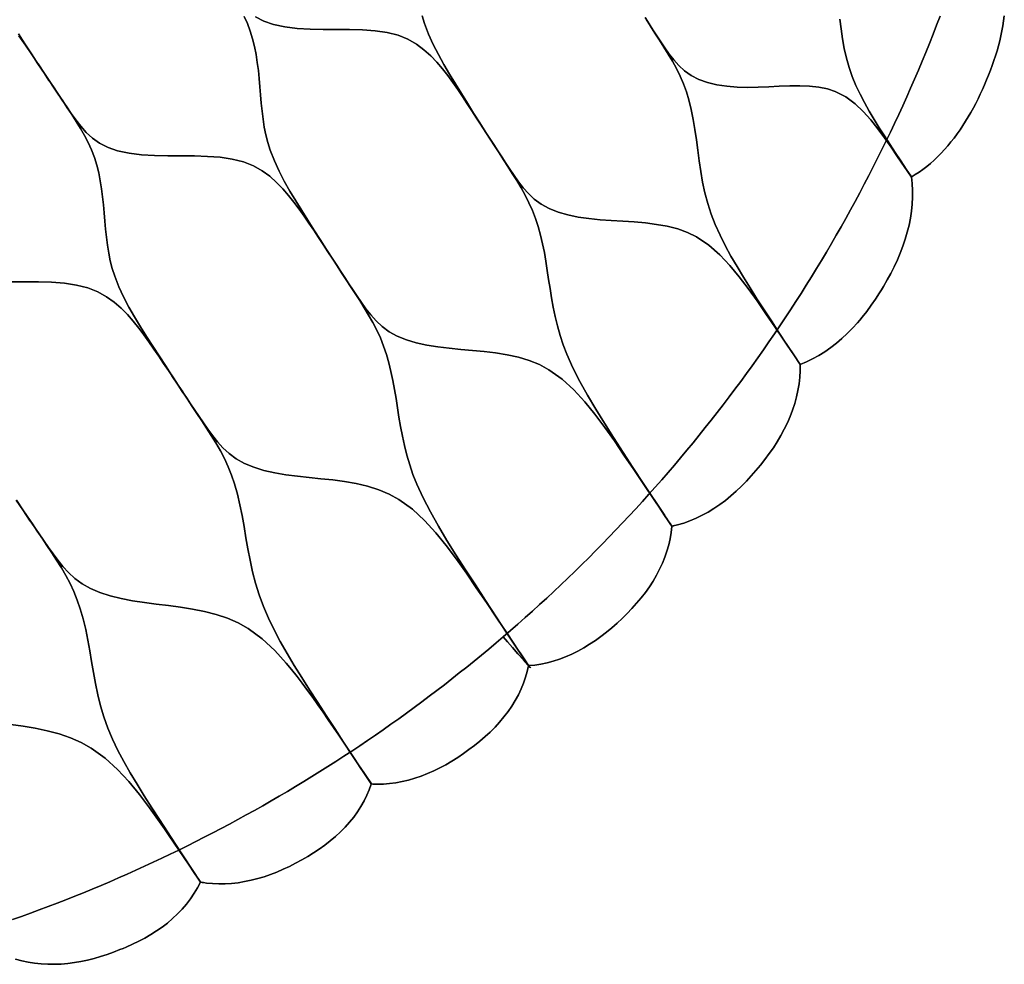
# Model space of a CAD drawing. Header units: centimetres. Extents: x -135 to 135, y -135 to 135.
# Tile 8 of 17: x 43 to 126, y -126 to -46. Entities that reach past the tile are written whole.
import ezdxf

# ---------------------------------------------------------------- set-up
doc = ezdxf.new("R2010")
doc.units = ezdxf.units.CM
doc.layers.get('0').update_dxf_attribs({"true_color": 0x5890e1})

msp = doc.modelspace()

# ---------------------------------------------------------------- linework, layer by layer
at = {"color": 206, "true_color": 0x6c0888}
for points in [[(42.885, -122.094), (43.638, -121.827), (44.389, -121.555), (45.138, -121.279), (45.886, -120.998), (46.632, -120.712), (47.376, -120.422), (48.119, -120.128), (48.859, -119.828), (49.598, -119.524), (50.335, -119.216), (51.07, -118.903), (51.803, -118.586), (52.534, -118.264), (53.263, -117.937), (53.99, -117.606), (54.715, -117.271), (55.438, -116.931), (56.158, -116.586), (56.877, -116.237), (57.593, -115.884), (58.308, -115.526), (59.02, -115.164), (59.729, -114.798), (60.437, -114.427), (61.142, -114.052), (61.845, -113.672), (62.545, -113.288), (63.243, -112.899), (63.939, -112.508), (64.632, -112.11), (65.323, -111.71), (66.011, -111.304), (66.697, -110.895), (67.38, -110.48), (68.061, -110.062), (68.739, -109.641), (69.415, -109.214), (70.088, -108.783), (70.758, -108.349), (71.425, -107.91), (72.09, -107.467), (72.752, -107.021), (73.411, -106.569), (74.068, -106.114), (74.721, -105.654), (75.372, -105.191), (76.02, -104.725), (76.665, -104.253), (77.307, -103.778), (77.946, -103.299), (78.582, -102.815), (79.215, -102.328), (79.845, -101.838), (80.472, -101.343), (81.096, -100.845), (81.717, -100.342), (82.335, -99.836), (82.95, -99.325), (83.561, -98.812), (84.17, -98.294), (84.788, -97.761), (85.404, -97.224), (86.016, -96.683), (86.624, -96.138), (87.229, -95.59), (87.83, -95.037), (88.428, -94.48), (89.023, -93.921), (89.614, -93.357), (90.201, -92.79), (90.785, -92.219), (91.365, -91.645), (91.942, -91.065), (92.515, -90.483), (93.084, -89.898), (93.649, -89.309), (94.211, -88.716), (94.769, -88.12), (95.323, -87.52), (95.874, -86.917), (96.42, -86.31), (96.963, -85.699), (97.502, -85.086), (98.037, -84.469), (98.568, -83.849), (99.095, -83.225), (99.619, -82.598), (100.138, -81.968), (100.653, -81.334), (101.165, -80.697), (101.672, -80.058), (102.175, -79.414), (102.674, -78.768), (103.169, -78.118), (103.66, -77.466), (104.147, -76.81), (104.63, -76.151), (105.108, -75.489), (105.582, -74.824), (106.053, -74.156), (106.518, -73.486), (106.98, -72.812), (107.437, -72.136), (107.891, -71.456), (108.339, -70.774), (108.784, -70.089), (109.224, -69.401), (109.66, -68.71), (110.091, -68.017), (110.518, -67.321), (110.941, -66.622), (111.359, -65.921), (111.773, -65.217), (112.182, -64.51), (112.587, -63.801), (112.988, -63.089), (113.383, -62.375), (113.775, -61.658), (114.162, -60.938), (114.544, -60.217), (114.922, -59.493), (115.295, -58.767), (115.664, -58.038), (116.027, -57.307), (116.387, -56.573), (116.742, -55.838), (117.092, -55.1), (117.437, -54.359), (117.778, -53.617), (118.114, -52.873), (118.445, -52.127), (118.772, -51.378), (119.094, -50.628), (119.411, -49.875), (119.723, -49.121), (120.031, -48.364), (120.334, -47.605), (120.632, -46.846), (120.925, -46.083)], [(62.367, -46.093), (62.643, -46.707), (62.878, -47.337), (63.077, -47.982), (63.24, -48.638), (63.374, -49.303), (63.48, -49.973), (63.565, -50.651), (63.633, -51.333), (63.691, -52.017), (63.745, -52.699), (63.804, -53.384), (63.874, -54.062), (63.961, -54.737), (64.069, -55.403), (64.203, -56.06), (64.368, -56.708), (64.567, -57.343), (64.912, -58.236), (65.311, -59.105), (65.751, -59.957), (66.221, -60.792), (66.711, -61.616), (67.216, -62.435), (67.729, -63.247), (68.246, -64.062), (68.765, -64.881), (69.289, -65.7), (69.823, -66.521), (69.297, -65.706), (69.823, -66.521), (69.302, -65.714), (69.823, -66.521), (69.303, -65.723), (69.823, -66.521), (69.304, -65.729), (69.823, -66.521), (69.305, -65.733), (69.823, -66.521), (69.422, -65.91), (69.022, -65.301), (68.623, -64.696), (68.223, -64.096), (67.819, -63.495), (67.413, -62.9), (66.995, -62.31), (66.562, -61.728), (66.106, -61.157), (65.62, -60.599), (65.098, -60.062), (64.521, -59.552), (63.879, -59.082), (63.15, -58.671), (62.314, -58.34), (61.376, -58.104), (60.357, -57.953), (59.293, -57.872), (58.19, -57.839), (57.071, -57.835), (55.948, -57.835), (54.832, -57.813), (53.748, -57.748), (52.705, -57.615), (51.728, -57.4), (50.925, -57.126), (50.216, -56.771), (49.61, -56.343), (49.091, -55.86), (48.635, -55.345), (48.219, -54.807), (47.83, -54.257), (47.449, -53.701), (47.071, -53.146), (46.695, -52.587), (46.32, -52.028), (45.945, -51.468), (45.572, -50.908), (45.021, -50.075), (44.474, -49.239), (43.93, -48.4), (43.387, -47.561)], [(63.326, -46.145), (64.031, -46.498), (64.829, -46.771), (65.8, -46.985), (66.837, -47.115), (67.914, -47.18), (69.021, -47.198), (70.133, -47.195), (71.242, -47.197), (72.334, -47.227), (73.387, -47.306), (74.393, -47.454), (75.32, -47.688), (76.145, -48.017), (76.864, -48.428), (77.497, -48.896), (78.066, -49.407), (78.58, -49.944), (79.059, -50.503), (79.508, -51.074), (79.935, -51.656), (80.346, -52.248), (80.746, -52.842), (81.143, -53.441), (81.535, -54.041), (81.927, -54.645), (82.319, -55.251), (82.71, -55.859), (82.71, -55.859), (83.077, -56.429), (83.444, -56.998), (83.814, -57.574), (84.184, -58.152), (84.556, -58.734), (84.929, -59.319), (85.302, -59.916), (85.663, -60.519), (86.01, -61.136), (86.335, -61.771), (86.628, -62.422), (86.886, -63.094), (87.112, -63.788), (87.308, -64.496), (87.478, -65.221), (87.627, -65.955), (87.758, -66.705), (87.876, -67.463), (87.99, -68.229), (88.105, -69.002), (88.229, -69.783), (88.37, -70.566), (88.534, -71.355), (88.726, -72.146), (88.949, -72.936), (89.212, -73.729), (89.515, -74.521), (90.027, -75.664), (90.61, -76.811), (91.253, -77.969), (91.946, -79.14), (92.68, -80.329), (93.451, -81.542), (94.253, -82.782), (95.083, -84.059), (95.941, -85.37), (96.381, -86.037), (96.829, -86.713), (97.285, -87.397), (97.752, -88.092), (96.854, -86.742), (97.752, -88.092), (96.859, -86.755), (97.752, -88.092), (96.861, -86.765), (97.752, -88.092), (96.861, -86.769), (97.752, -88.092), (96.861, -86.769), (95.995, -85.479), (95.152, -84.227), (94.328, -83.007), (93.516, -81.821), (92.706, -80.677), (91.881, -79.575), (91.025, -78.521), (90.118, -77.527), (89.129, -76.616), (88.017, -75.821), (87.212, -75.393), (86.351, -75.046), (85.44, -74.771), (84.495, -74.562), (83.531, -74.405), (82.554, -74.287), (81.57, -74.194), (80.59, -74.11), (79.624, -74.021), (78.67, -73.907), (77.745, -73.758), (76.855, -73.562), (76.024, -73.312), (75.257, -73), (74.575, -72.627), (73.984, -72.194), (73.474, -71.72), (73.024, -71.218), (72.618, -70.7), (72.241, -70.172), (71.883, -69.645), (71.531, -69.118), (71.183, -68.594), (70.838, -68.072), (70.496, -67.552), (70.158, -67.036), (69.822, -66.521), (69.289, -65.7), (68.765, -64.881), (68.246, -64.062), (67.729, -63.247), (67.216, -62.435), (66.711, -61.616), (66.221, -60.792), (65.751, -59.957), (65.311, -59.105), (64.912, -58.236), (64.567, -57.343), (64.368, -56.708), (64.203, -56.06), (64.069, -55.403), (63.961, -54.737), (63.874, -54.062), (63.804, -53.384), (63.745, -52.699), (63.691, -52.017), (63.633, -51.333), (63.565, -50.651), (63.48, -49.973), (63.374, -49.303), (63.24, -48.638), (63.077, -47.982), (62.878, -47.337), (62.643, -46.707), (62.367, -46.093)], [(77.353, -46.05), (77.547, -46.685), (77.886, -47.578), (78.278, -48.448), (78.711, -49.301), (79.173, -50.137), (79.656, -50.963), (80.153, -51.781), (80.657, -52.595), (81.165, -53.409), (81.675, -54.226), (82.189, -55.042), (82.711, -55.859), (82.197, -55.049), (82.711, -55.859), (82.202, -55.057), (82.711, -55.859), (82.203, -55.064), (82.711, -55.859), (82.204, -55.071), (82.711, -55.859), (82.204, -55.075), (82.711, -55.859), (82.319, -55.251), (81.927, -54.645), (81.535, -54.041), (81.143, -53.441), (80.746, -52.842), (80.346, -52.248), (79.935, -51.656), (79.508, -51.074), (79.059, -50.503), (78.58, -49.944), (78.066, -49.407), (77.497, -48.896), (76.864, -48.428), (76.145, -48.017), (75.32, -47.688), (74.393, -47.454), (73.387, -47.306), (72.334, -47.227), (71.242, -47.197), (70.133, -47.195), (69.021, -47.198), (67.914, -47.18), (66.837, -47.115), (65.8, -46.985), (64.829, -46.771), (64.031, -46.498), (63.326, -46.145)], [(96.193, -46.34), (96.563, -46.92), (96.934, -47.5), (97.307, -48.085), (97.679, -48.672), (98.047, -49.266), (98.404, -49.868), (98.742, -50.482), (99.055, -51.113), (99.333, -51.762), (99.574, -52.431), (99.78, -53.117), (99.983, -53.935), (100.151, -54.77), (100.292, -55.622), (100.414, -56.486), (100.528, -57.365), (100.646, -58.252), (100.78, -59.144), (100.941, -60.042), (101.136, -60.938), (101.375, -61.836), (101.664, -62.729), (102.01, -63.619), (102.407, -64.501), (102.848, -65.384), (103.327, -66.265), (103.836, -67.149), (104.37, -68.036), (104.933, -68.941), (105.516, -69.854), (106.115, -70.782), (106.728, -71.722), (107.359, -72.687), (108.004, -73.664), (108.665, -74.656), (109.147, -75.374), (109.15, -75.375), (109.152, -75.377), (109.153, -75.378), (109.153, -75.378), (109.153, -75.378), (109.153, -75.378), (109.153, -75.378), (109.153, -75.378), (109.153, -75.378), (109.153, -75.378), (109.153, -75.378), (109.152, -75.378), (109.151, -75.377), (109.151, -75.376), (109.147, -75.374), (108.553, -74.492), (107.773, -73.337), (107.01, -72.212), (106.262, -71.111), (105.522, -70.039), (104.78, -68.999), (104.024, -68.003), (103.236, -67.053), (102.397, -66.16), (101.475, -65.346), (100.431, -64.645), (99.668, -64.273), (98.847, -63.981), (97.973, -63.758), (97.062, -63.593), (96.129, -63.476), (95.179, -63.392), (94.219, -63.328), (93.262, -63.271), (92.315, -63.202), (91.38, -63.108), (90.472, -62.977), (89.598, -62.795), (88.781, -62.558), (88.029, -62.259), (87.358, -61.896), (86.78, -61.473), (86.281, -61.007), (85.84, -60.512), (85.444, -60.002), (85.076, -59.48), (84.726, -58.959), (84.382, -58.438), (84.042, -57.918), (83.705, -57.4), (83.371, -56.884), (83.04, -56.371), (82.71, -55.859), (82.189, -55.042), (81.675, -54.226), (81.165, -53.409), (80.657, -52.595), (80.153, -51.781), (79.656, -50.963), (79.173, -50.137), (78.711, -49.301), (78.278, -48.448), (77.886, -47.578), (77.547, -46.685), (77.353, -46.05)], [(120.925, -46.083), (120.632, -46.846), (120.334, -47.605), (120.031, -48.364), (119.723, -49.121), (119.411, -49.875), (119.094, -50.628), (118.772, -51.378), (118.445, -52.127), (118.114, -52.873), (117.778, -53.617), (117.437, -54.359), (117.092, -55.1), (116.742, -55.838), (116.387, -56.573), (116.027, -57.307), (115.664, -58.038), (115.295, -58.767), (114.922, -59.493), (114.544, -60.217), (114.162, -60.938), (113.775, -61.658), (113.383, -62.375), (112.988, -63.089), (112.587, -63.801), (112.182, -64.51), (111.773, -65.217), (111.359, -65.921), (110.941, -66.622), (110.518, -67.321), (110.091, -68.017), (109.66, -68.71), (109.224, -69.401), (108.784, -70.089), (108.339, -70.774), (107.891, -71.456), (107.437, -72.136), (106.98, -72.812), (106.518, -73.486), (106.053, -74.156), (105.582, -74.824), (105.108, -75.489), (104.63, -76.151), (104.147, -76.81), (103.66, -77.466), (103.169, -78.118), (102.674, -78.768), (102.175, -79.414), (101.672, -80.058), (101.165, -80.697), (100.653, -81.334), (100.138, -81.968), (99.619, -82.598), (99.095, -83.225), (98.568, -83.849), (98.037, -84.469), (97.502, -85.086), (96.963, -85.699), (96.42, -86.31), (95.874, -86.917), (95.323, -87.52), (94.769, -88.12), (94.211, -88.716), (93.649, -89.309), (93.084, -89.898), (92.515, -90.483), (91.942, -91.065), (91.365, -91.645), (90.785, -92.219), (90.201, -92.79), (89.614, -93.357), (89.023, -93.921), (88.428, -94.48), (87.83, -95.037), (87.229, -95.59), (86.624, -96.138), (86.016, -96.683), (85.404, -97.224), (84.788, -97.761), (84.17, -98.294), (84.524, -98.707), (84.939, -99.187), (85.405, -99.719), (85.86, -100.235), (86.224, -100.644), (86.348, -100.781), (86.425, -100.866), (86.454, -100.896), (86.437, -100.873), (86.307, -100.72), (86.818, -100.676), (87.335, -100.599), (87.855, -100.488), (88.377, -100.347), (88.899, -100.176), (89.418, -99.977), (89.934, -99.75), (90.442, -99.5), (90.944, -99.225), (91.437, -98.927), (91.92, -98.606), (92.393, -98.267), (92.854, -97.908), (93.304, -97.533), (93.743, -97.146), (94.172, -96.746), (94.591, -96.335), (94.998, -95.913), (95.391, -95.479), (95.768, -95.031), (96.125, -94.571), (96.461, -94.099), (96.774, -93.614), (97.062, -93.12), (97.323, -92.618), (97.557, -92.109), (97.763, -91.596), (97.94, -91.079), (98.087, -90.562), (98.205, -90.047), (98.292, -89.533), (98.349, -89.025), (98.349, -89.018), (98.35, -89.009), (98.351, -89.001), (98.352, -88.991), (98.354, -88.988), (98.357, -88.986), (98.373, -88.981), (98.39, -88.979), (98.454, -88.966), (98.518, -88.952), (98.583, -88.938), (98.712, -88.908), (98.842, -88.876), (99.36, -88.726), (99.877, -88.54), (100.392, -88.321), (100.901, -88.073), (101.404, -87.797), (101.899, -87.494), (102.384, -87.166), (102.858, -86.815), (103.32, -86.441), (103.77, -86.048), (104.205, -85.635), (104.627, -85.206), (105.035, -84.763), (105.432, -84.308), (105.816, -83.842), (106.189, -83.367), (106.55, -82.883), (106.894, -82.388), (107.221, -81.882), (107.528, -81.365), (107.812, -80.84), (108.072, -80.305), (108.305, -79.763), (108.512, -79.216), (108.691, -78.664), (108.842, -78.111), (108.963, -77.56), (109.053, -77.009), (109.114, -76.464), (109.143, -75.925), (109.146, -75.658), (109.144, -75.526), (109.141, -75.412), (109.14, -75.395), (109.142, -75.381), (109.144, -75.377), (109.147, -75.374), (109.675, -75.166), (110.199, -74.918), (110.717, -74.632), (111.229, -74.311), (111.718, -73.966), (112.197, -73.595), (112.662, -73.198), (113.113, -72.777), (113.546, -72.34), (113.964, -71.883), (114.166, -71.647), (114.366, -71.406), (114.753, -70.913), (115.123, -70.407), (115.48, -69.889), (115.823, -69.359), (115.991, -69.09), (116.155, -68.819), (116.472, -68.275), (116.775, -67.723), (117.061, -67.161), (117.328, -66.592), (117.575, -66.014), (117.797, -65.429), (117.992, -64.845), (118.162, -64.258), (118.307, -63.664), (118.423, -63.072), (118.511, -62.483), (118.57, -61.897), (118.601, -61.311), (118.601, -60.732), (118.571, -60.166), (118.51, -59.607), (118.522, -59.597), (118.543, -59.585), (118.585, -59.561), (118.668, -59.512), (118.833, -59.412), (119.161, -59.198), (119.483, -58.968), (119.8, -58.723), (120.111, -58.464), (120.415, -58.191), (120.713, -57.906), (121.004, -57.61), (121.288, -57.304), (121.565, -56.988), (121.835, -56.663), (122.098, -56.33), (122.353, -55.989), (122.6, -55.64), (122.84, -55.283), (123.071, -54.92), (123.295, -54.551), (123.511, -54.177), (123.72, -53.797), (123.921, -53.413), (124.116, -53.025), (124.304, -52.634), (124.486, -52.239), (124.662, -51.841), (124.832, -51.441), (124.996, -51.039), (125.155, -50.634), (125.306, -50.227), (125.45, -49.816), (125.586, -49.404), (125.714, -48.99), (125.832, -48.573), (125.94, -48.155), (126.038, -47.735), (126.126, -47.313), (126.203, -46.893), (126.269, -46.471), (126.323, -46.049)], [(96.105, -46.201), (96.434, -46.712), (96.765, -47.223), (97.099, -47.733), (97.435, -48.245), (97.776, -48.755), (98.135, -49.264), (98.52, -49.758), (98.947, -50.234), (99.431, -50.678), (99.99, -51.074), (100.637, -51.404), (101.361, -51.664), (102.145, -51.854), (102.979, -51.979), (103.842, -52.048), (104.726, -52.068), (105.615, -52.054), (106.508, -52.019), (107.396, -51.978), (108.268, -51.946), (109.116, -51.938), (109.937, -51.968), (110.716, -52.048), (111.439, -52.19), (112.102, -52.408), (112.994, -52.873), (113.764, -53.451), (114.45, -54.104), (115.081, -54.809), (115.673, -55.551), (116.242, -56.322), (116.798, -57.112), (117.35, -57.912), (117.903, -58.721), (118.458, -59.536), (118.51, -59.607), (118.571, -60.166), (118.601, -60.732), (118.601, -61.311), (118.57, -61.897), (118.511, -62.483), (118.423, -63.072), (118.307, -63.664), (118.162, -64.258), (117.992, -64.845), (117.797, -65.429), (117.575, -66.014), (117.328, -66.592), (117.061, -67.161), (116.775, -67.723), (116.472, -68.275), (116.155, -68.819), (115.991, -69.09), (115.823, -69.359), (115.48, -69.889), (115.123, -70.407), (114.753, -70.913), (114.366, -71.406), (114.166, -71.647), (113.964, -71.883), (113.546, -72.34), (113.113, -72.777), (112.662, -73.198), (112.197, -73.595), (111.718, -73.966), (111.229, -74.311), (110.717, -74.632), (110.199, -74.918), (109.675, -75.166), (109.147, -75.374), (108.665, -74.656), (108.004, -73.664), (107.359, -72.687), (106.728, -71.722), (106.115, -70.782), (105.516, -69.854), (104.933, -68.941), (104.37, -68.036), (103.836, -67.149), (103.327, -66.265), (102.848, -65.384), (102.407, -64.501), (102.01, -63.619), (101.664, -62.729), (101.375, -61.836), (101.136, -60.938), (100.941, -60.042), (100.78, -59.144), (100.646, -58.252), (100.528, -57.365), (100.414, -56.486), (100.292, -55.622), (100.151, -54.77), (99.983, -53.935), (99.78, -53.117), (99.574, -52.431), (99.333, -51.762), (99.055, -51.113), (98.742, -50.482), (98.404, -49.868), (98.047, -49.266), (97.679, -48.672), (97.307, -48.085), (96.934, -47.5), (96.563, -46.92), (96.193, -46.34)], [(112.499, -46.324), (112.595, -47.152), (112.712, -47.979), (112.857, -48.795), (113.039, -49.599), (113.262, -50.388), (113.532, -51.156), (113.843, -51.903), (114.19, -52.636), (114.565, -53.354), (114.962, -54.062), (115.375, -54.76), (115.807, -55.459), (116.248, -56.154), (116.696, -56.849), (117.148, -57.543), (117.608, -58.246), (118.071, -58.948), (118.51, -59.607), (118.513, -59.61), (118.517, -59.61), (118.521, -59.611), (118.522, -59.612), (118.522, -59.613), (118.522, -59.614), (118.522, -59.614), (118.521, -59.615), (118.52, -59.616), (118.518, -59.617), (118.517, -59.617), (118.514, -59.617), (118.511, -59.615), (118.511, -59.614), (118.511, -59.614), (118.458, -59.536), (117.903, -58.721), (117.35, -57.912), (116.798, -57.112), (116.242, -56.322), (115.673, -55.551), (115.081, -54.809), (114.45, -54.104), (113.764, -53.451), (112.994, -52.873), (112.102, -52.408), (111.439, -52.19), (110.716, -52.048), (109.937, -51.968), (109.116, -51.938), (108.268, -51.946), (107.396, -51.978), (106.508, -52.019), (105.615, -52.054), (104.726, -52.068), (103.842, -52.048), (102.979, -51.979), (102.145, -51.854), (101.361, -51.664), (100.637, -51.404), (99.99, -51.074), (99.431, -50.678), (98.947, -50.234), (98.52, -49.758), (98.135, -49.264), (97.776, -48.755), (97.435, -48.245), (97.099, -47.733), (96.765, -47.223), (96.434, -46.712), (96.105, -46.201)], [(126.323, -46.049), (126.269, -46.471), (126.203, -46.893), (126.126, -47.313), (126.038, -47.735), (125.94, -48.155), (125.832, -48.573), (125.714, -48.99), (125.586, -49.404), (125.45, -49.816), (125.306, -50.227), (125.155, -50.634), (124.996, -51.039), (124.832, -51.441), (124.662, -51.841), (124.486, -52.239), (124.304, -52.634), (124.116, -53.025), (123.921, -53.413), (123.72, -53.797), (123.511, -54.177), (123.295, -54.551), (123.071, -54.92), (122.84, -55.283), (122.6, -55.64), (122.353, -55.989), (122.098, -56.33), (121.835, -56.663), (121.565, -56.988), (121.288, -57.304), (121.004, -57.61), (120.713, -57.906), (120.415, -58.191), (120.111, -58.464), (119.8, -58.723), (119.483, -58.968), (119.161, -59.198), (118.833, -59.412), (118.668, -59.512), (118.585, -59.561), (118.543, -59.585), (118.522, -59.597), (118.51, -59.607), (118.071, -58.948), (117.608, -58.246), (117.148, -57.543), (116.696, -56.849), (116.248, -56.154), (115.807, -55.459), (115.375, -54.76), (114.962, -54.062), (114.565, -53.354), (114.19, -52.636), (113.843, -51.903), (113.532, -51.156), (113.262, -50.388), (113.039, -49.599), (112.857, -48.795), (112.712, -47.979), (112.595, -47.152), (112.499, -46.324)], [(43.419, -47.721), (43.964, -48.516), (44.503, -49.312), (45.039, -50.11), (45.572, -50.908), (45.956, -51.484), (46.339, -52.06), (46.723, -52.636), (47.105, -53.211), (47.485, -53.787), (47.863, -54.361), (48.238, -54.942), (48.598, -55.524), (48.938, -56.115), (49.252, -56.719), (49.53, -57.333), (49.768, -57.963), (49.968, -58.607), (50.133, -59.262), (50.268, -59.926), (50.376, -60.595), (50.462, -61.272), (50.531, -61.953), (50.59, -62.636), (50.646, -63.318), (50.707, -64.001), (50.779, -64.678), (50.867, -65.351), (50.977, -66.015), (51.113, -66.669), (51.28, -67.315), (51.481, -67.947), (51.829, -68.838), (52.233, -69.704), (52.678, -70.552), (53.153, -71.385), (53.65, -72.207), (54.164, -73.025), (54.685, -73.839), (55.212, -74.657), (55.742, -75.479), (56.279, -76.303), (56.825, -77.13), (56.286, -76.309), (56.825, -77.13), (56.291, -76.317), (56.825, -77.13), (56.292, -76.325), (56.825, -77.13), (56.293, -76.332), (56.825, -77.13), (56.294, -76.336), (56.825, -77.13), (56.415, -76.514), (56.005, -75.9), (55.598, -75.293), (55.19, -74.689), (54.778, -74.087), (54.364, -73.491), (53.939, -72.899), (53.5, -72.317), (53.039, -71.748), (52.547, -71.19), (52.02, -70.656), (51.438, -70.146), (50.791, -69.679), (50.056, -69.268), (49.215, -68.938), (48.271, -68.702), (47.247, -68.551), (46.177, -68.469), (45.07, -68.436), (43.946, -68.431), (42.819, -68.43)], [(43.387, -47.561), (43.93, -48.4), (44.474, -49.239), (45.021, -50.075), (45.572, -50.908), (45.027, -50.081), (45.572, -50.908), (45.031, -50.088), (45.572, -50.908), (45.032, -50.096), (45.572, -50.908), (45.033, -50.103), (45.572, -50.908), (45.035, -50.107), (45.572, -50.908), (45.039, -50.11), (44.503, -49.312), (43.964, -48.516), (43.419, -47.721)], [(42.819, -68.43), (43.946, -68.431), (45.07, -68.436), (46.177, -68.469), (47.247, -68.551), (48.271, -68.702), (49.215, -68.938), (50.056, -69.268), (50.791, -69.679), (51.438, -70.146), (52.02, -70.656), (52.547, -71.19), (53.039, -71.748), (53.5, -72.317), (53.939, -72.899), (54.364, -73.491), (54.778, -74.087), (55.19, -74.689), (55.598, -75.293), (56.005, -75.9), (56.415, -76.514), (56.824, -77.13), (57.216, -77.719), (57.609, -78.311), (58.005, -78.908), (58.403, -79.509), (58.804, -80.117), (59.206, -80.73), (59.607, -81.354), (59.997, -81.988), (60.37, -82.639), (60.718, -83.307), (61.033, -83.996), (61.31, -84.707), (61.553, -85.438), (61.799, -86.307), (62.011, -87.195), (62.197, -88.103), (62.364, -89.022), (62.524, -89.959), (62.69, -90.905), (62.874, -91.859), (63.088, -92.825), (63.34, -93.794), (63.64, -94.769), (63.996, -95.747), (64.414, -96.729), (64.888, -97.71), (65.413, -98.7), (65.98, -99.698), (66.583, -100.708), (67.214, -101.728), (67.878, -102.773), (68.564, -103.833), (69.271, -104.914), (69.993, -106.017), (70.739, -107.154), (71.499, -108.31), (72.274, -109.482), (73.069, -110.678), (73.072, -110.681), (72.128, -109.26), (73.072, -110.681), (72.133, -109.273), (73.072, -110.681), (72.136, -109.283), (73.072, -110.681), (72.138, -109.287), (73.072, -110.681), (72.604, -109.981), (72.141, -109.288), (71.68, -108.601), (71.224, -107.92), (70.773, -107.248), (70.326, -106.585), (69.882, -105.931), (69.443, -105.285), (69.008, -104.65), (68.574, -104.024), (68.14, -103.409), (67.704, -102.805), (67.265, -102.212), (66.82, -101.631), (66.367, -101.062), (65.905, -100.507), (64.939, -99.445), (63.89, -98.466), (62.717, -97.602), (61.872, -97.128), (60.971, -96.736), (60.019, -96.418), (59.035, -96.165), (58.033, -95.966), (57.019, -95.808), (55.997, -95.674), (54.982, -95.551), (53.979, -95.422), (52.99, -95.271), (52.03, -95.087), (51.106, -94.857), (50.242, -94.577), (49.446, -94.238), (48.735, -93.842), (48.119, -93.391), (47.586, -92.901), (47.114, -92.386), (46.689, -91.857), (46.293, -91.319), (45.917, -90.783), (45.547, -90.249), (45.181, -89.717), (44.82, -89.188), (44.462, -88.662), (44.108, -88.141), (43.757, -87.621), (43.201, -86.794)], [(43.219, -86.828), (43.757, -87.621), (44.156, -88.211), (44.557, -88.804), (44.961, -89.402), (45.367, -90.005), (45.776, -90.615), (46.187, -91.229), (46.596, -91.854), (46.994, -92.491), (47.374, -93.142), (47.729, -93.811), (48.05, -94.499), (48.333, -95.208), (48.58, -95.935), (48.828, -96.796), (49.041, -97.676), (49.224, -98.569), (49.385, -99.473), (49.538, -100.389), (49.693, -101.311), (49.863, -102.236), (50.061, -103.17), (50.295, -104.104), (50.574, -105.039), (50.907, -105.976), (51.3, -106.914), (51.749, -107.852), (52.247, -108.796), (52.786, -109.747), (53.361, -110.709), (53.963, -111.68), (54.596, -112.675), (55.25, -113.682), (55.921, -114.706), (56.603, -115.745), (57.302, -116.811), (58.01, -117.888), (58.703, -118.938), (58.706, -118.94), (58.709, -118.942), (58.711, -118.945), (58.711, -118.948), (58.711, -118.949), (58.711, -118.95), (58.71, -118.951), (58.709, -118.951), (58.708, -118.951), (58.707, -118.95), (58.705, -118.949), (58.704, -118.945), (58.703, -118.938), (58.606, -118.795), (58.178, -118.156), (57.753, -117.522), (57.331, -116.896), (56.911, -116.274), (56.493, -115.659), (56.077, -115.05), (55.662, -114.448), (55.247, -113.854), (54.831, -113.267), (54.412, -112.689), (53.557, -111.565), (52.665, -110.483), (51.718, -109.457), (50.682, -108.504), (49.515, -107.654), (48.669, -107.182), (47.763, -106.786), (46.804, -106.46), (45.811, -106.196), (44.799, -105.985), (43.775, -105.815), (42.745, -105.671)], [(43.201, -86.794), (43.757, -87.621), (43.208, -86.801), (43.757, -87.621), (43.213, -86.809), (43.757, -87.621), (43.214, -86.817), (43.757, -87.621), (43.215, -86.823), (43.757, -87.621), (43.216, -86.827), (43.757, -87.621), (43.219, -86.828)], [(43.142, -125.431), (43.656, -125.571), (44.188, -125.688), (44.736, -125.772), (45.301, -125.828), (45.848, -125.854), (46.404, -125.854), (46.966, -125.829), (47.532, -125.779), (48.088, -125.707), (48.645, -125.611), (49.199, -125.494), (49.751, -125.354), (50.3, -125.196), (50.845, -125.02), (51.385, -124.827), (51.921, -124.62), (52.188, -124.512), (52.453, -124.399), (52.98, -124.165), (53.499, -123.914), (54.008, -123.646), (54.51, -123.358), (54.997, -123.05), (55.466, -122.724), (55.915, -122.379), (56.356, -122.005), (56.771, -121.615), (57.159, -121.212), (57.52, -120.793), (57.867, -120.342), (58.18, -119.881), (58.459, -119.412), (58.703, -118.938), (58.705, -118.937), (58.709, -118.936), (58.713, -118.935), (58.721, -118.936), (58.736, -118.939), (58.767, -118.945), (58.829, -118.957), (58.953, -118.979), (59.205, -119.017), (59.719, -119.069), (60.245, -119.092), (60.78, -119.085), (61.321, -119.05), (61.866, -118.987), (62.414, -118.899), (62.963, -118.786), (63.511, -118.647), (64.057, -118.483), (64.598, -118.297), (65.135, -118.089), (65.665, -117.86), (66.188, -117.613), (66.704, -117.35), (67.214, -117.073), (67.716, -116.784), (68.21, -116.48), (68.694, -116.162), (69.165, -115.827), (69.621, -115.475), (70.059, -115.104), (70.476, -114.717), (70.872, -114.312), (71.244, -113.894), (71.59, -113.462), (71.91, -113.018), (72.201, -112.564), (72.462, -112.103), (72.694, -111.635), (72.893, -111.17), (73.059, -110.702), (73.066, -110.688), (73.069, -110.678), (73.075, -110.679), (73.078, -110.678), (73.094, -110.68), (73.125, -110.682), (73.188, -110.687), (73.314, -110.693), (73.569, -110.7), (74.086, -110.691), (74.611, -110.65), (75.142, -110.58), (75.676, -110.479), (76.21, -110.352), (76.745, -110.197), (77.276, -110.017), (77.804, -109.812), (78.326, -109.583), (78.841, -109.331), (79.349, -109.057), (79.847, -108.764), (80.336, -108.454), (80.817, -108.129), (81.288, -107.79), (81.751, -107.439), (82.204, -107.076), (82.644, -106.699), (83.07, -106.308), (83.478, -105.899), (83.865, -105.477), (84.231, -105.038), (84.573, -104.588), (84.889, -104.125), (85.178, -103.652), (85.439, -103.172), (85.672, -102.686), (85.874, -102.194), (86.046, -101.701), (86.188, -101.207), (86.247, -100.961), (86.274, -100.838), (86.286, -100.776), (86.293, -100.746), (86.297, -100.727), (86.299, -100.724), (86.302, -100.721), (86.307, -100.72), (86.437, -100.873), (86.454, -100.896), (86.425, -100.866), (86.348, -100.781), (86.224, -100.644), (85.86, -100.235), (85.405, -99.719), (84.939, -99.187), (84.524, -98.707), (84.17, -98.294), (83.561, -98.812), (82.95, -99.325), (82.335, -99.836), (81.717, -100.342), (81.096, -100.845), (80.472, -101.343), (79.845, -101.838), (79.215, -102.328), (78.582, -102.815), (77.946, -103.299), (77.307, -103.778), (76.665, -104.253), (76.02, -104.725), (75.372, -105.191), (74.721, -105.654), (74.068, -106.114), (73.411, -106.569), (72.752, -107.021), (72.09, -107.467), (71.425, -107.91), (70.758, -108.349), (70.088, -108.783), (69.415, -109.214), (68.739, -109.641), (68.061, -110.062), (67.38, -110.48), (66.697, -110.895), (66.011, -111.304), (65.323, -111.71), (64.632, -112.11), (63.939, -112.508), (63.243, -112.899), (62.545, -113.288), (61.845, -113.672), (61.142, -114.052), (60.437, -114.427), (59.729, -114.798), (59.02, -115.164), (58.308, -115.526), (57.593, -115.884), (56.877, -116.237), (56.158, -116.586), (55.438, -116.931), (54.715, -117.271), (53.99, -117.606), (53.263, -117.937), (52.534, -118.264), (51.803, -118.586), (51.07, -118.903), (50.335, -119.216), (49.598, -119.524), (48.859, -119.828), (48.119, -120.128), (47.376, -120.422), (46.632, -120.712), (45.886, -120.998), (45.138, -121.279), (44.389, -121.555), (43.638, -121.827), (42.885, -122.094)], [(42.745, -105.671), (43.775, -105.815), (44.799, -105.985), (45.811, -106.196), (46.804, -106.46), (47.763, -106.786), (48.669, -107.182), (49.515, -107.654), (50.682, -108.504), (51.718, -109.457), (52.665, -110.483), (53.557, -111.565), (54.412, -112.689), (54.831, -113.267), (55.247, -113.854), (55.662, -114.448), (56.077, -115.05), (56.493, -115.659), (56.911, -116.274), (57.331, -116.896), (57.753, -117.522), (58.178, -118.156), (58.606, -118.795), (58.703, -118.938), (58.459, -119.412), (58.18, -119.881), (57.867, -120.342), (57.52, -120.793), (57.159, -121.212), (56.771, -121.615), (56.356, -122.005), (55.915, -122.379), (55.466, -122.724), (54.997, -123.05), (54.51, -123.358), (54.008, -123.646), (53.499, -123.914), (52.98, -124.165), (52.453, -124.399), (52.188, -124.512), (51.921, -124.62), (51.385, -124.827), (50.845, -125.02), (50.3, -125.196), (49.751, -125.354), (49.199, -125.494), (48.645, -125.611), (48.088, -125.707), (47.532, -125.779), (46.966, -125.829), (46.404, -125.854), (45.848, -125.854), (45.301, -125.828), (44.736, -125.772), (44.188, -125.688), (43.656, -125.571), (43.142, -125.431)]]:
    msp.add_lwpolyline(points, dxfattribs=at)
for points in [[(84.499, -98.009), (85.431, -99.415), (84.509, -98.024), (85.431, -99.415), (84.514, -98.037), (85.431, -99.415), (84.516, -98.047), (85.431, -99.415), (84.517, -98.051), (85.431, -99.415), (84.518, -98.051), (83.626, -96.718), (82.757, -95.424), (81.905, -94.166), (81.065, -92.942), (80.225, -91.76), (79.371, -90.624), (78.487, -89.538), (77.551, -88.513), (76.533, -87.569), (75.393, -86.742), (74.569, -86.293), (73.691, -85.928), (72.762, -85.636), (71.801, -85.409), (70.821, -85.236), (69.829, -85.104), (68.829, -84.995), (67.834, -84.897), (66.852, -84.793), (65.882, -84.666), (64.941, -84.503), (64.035, -84.293), (63.187, -84.029), (62.405, -83.705), (61.707, -83.319), (61.102, -82.876), (60.579, -82.392), (60.116, -81.88), (59.699, -81.354), (59.31, -80.818), (58.941, -80.284), (58.579, -79.752), (58.221, -79.221), (57.867, -78.694), (57.516, -78.169), (57.169, -77.648), (56.824, -77.13), (56.279, -76.303), (55.742, -75.479), (55.212, -74.657), (54.685, -73.839), (54.164, -73.025), (53.65, -72.207), (53.153, -71.385), (52.678, -70.552), (52.233, -69.704), (51.829, -68.838), (51.481, -67.947), (51.28, -67.315), (51.113, -66.669), (50.977, -66.015), (50.867, -65.351), (50.779, -64.678), (50.707, -64.001), (50.646, -63.318), (50.59, -62.636), (50.531, -61.953), (50.462, -61.272), (50.376, -60.595), (50.268, -59.926), (50.133, -59.262), (49.968, -58.607), (49.768, -57.963), (49.53, -57.333), (49.252, -56.719), (48.938, -56.115), (48.598, -55.524), (48.238, -54.942), (47.863, -54.361), (47.485, -53.787), (47.105, -53.211), (46.723, -52.636), (46.339, -52.06), (45.956, -51.484), (45.572, -50.908), (45.957, -51.491), (45.572, -50.908), (45.953, -51.484), (45.572, -50.908), (45.951, -51.478), (45.572, -50.908), (45.95, -51.472), (45.572, -50.908), (45.949, -51.469), (45.572, -50.908), (45.945, -51.468), (46.32, -52.028), (46.695, -52.587), (47.071, -53.146), (47.449, -53.701), (47.83, -54.257), (48.219, -54.807), (48.635, -55.345), (49.091, -55.86), (49.61, -56.343), (50.216, -56.771), (50.925, -57.126), (51.728, -57.4), (52.705, -57.615), (53.748, -57.748), (54.832, -57.813), (55.948, -57.835), (57.071, -57.835), (58.19, -57.839), (59.293, -57.872), (60.357, -57.953), (61.376, -58.104), (62.314, -58.34), (63.15, -58.671), (63.879, -59.082), (64.521, -59.552), (65.098, -60.062), (65.62, -60.599), (66.106, -61.157), (66.562, -61.728), (66.995, -62.31), (67.413, -62.9), (67.819, -63.495), (68.223, -64.096), (68.623, -64.696), (69.022, -65.301), (69.422, -65.91), (69.822, -66.521), (69.822, -66.521), (70.196, -67.094), (70.571, -67.668), (70.949, -68.248), (71.328, -68.83), (71.709, -69.418), (72.091, -70.009), (72.473, -70.612), (72.844, -71.223), (73.201, -71.848), (73.535, -72.491), (73.838, -73.15), (74.105, -73.831), (74.34, -74.533), (74.544, -75.251), (74.723, -75.984), (74.88, -76.729), (75.02, -77.488), (75.148, -78.258), (75.271, -79.035), (75.396, -79.819), (75.531, -80.613), (75.683, -81.41), (75.858, -82.213), (76.062, -83.017), (76.299, -83.823), (76.576, -84.634), (76.896, -85.443), (77.431, -86.615), (78.04, -87.792), (78.711, -88.98), (79.431, -90.183), (80.194, -91.405), (80.995, -92.656), (81.826, -93.936), (82.684, -95.251), (83.57, -96.604), (84.484, -97.993), (85.431, -99.415)], [(82.71, -55.859), (83.07, -56.413), (82.71, -55.859), (83.04, -56.371), (83.371, -56.884), (83.705, -57.4), (84.042, -57.918), (84.382, -58.438), (84.726, -58.959), (85.076, -59.48), (85.444, -60.002), (85.84, -60.512), (86.281, -61.007), (86.78, -61.473), (87.358, -61.896), (88.029, -62.259), (88.781, -62.558), (89.598, -62.795), (90.472, -62.977), (91.38, -63.108), (92.315, -63.202), (93.262, -63.271), (94.219, -63.328), (95.179, -63.392), (96.129, -63.476), (97.062, -63.593), (97.973, -63.758), (98.847, -63.981), (99.668, -64.273), (100.431, -64.645), (101.475, -65.346), (102.397, -66.16), (103.236, -67.053), (104.024, -68.003), (104.78, -68.999), (105.522, -70.039), (106.262, -71.111), (107.01, -72.212), (107.773, -73.337), (108.553, -74.492), (109.147, -75.374), (109.144, -75.377), (109.142, -75.381), (109.14, -75.395), (109.141, -75.412), (109.144, -75.526), (109.146, -75.658), (109.143, -75.925), (109.114, -76.464), (109.053, -77.009), (108.963, -77.56), (108.842, -78.111), (108.691, -78.664), (108.512, -79.216), (108.305, -79.763), (108.072, -80.305), (107.812, -80.84), (107.528, -81.365), (107.221, -81.882), (106.894, -82.388), (106.55, -82.883), (106.189, -83.367), (105.816, -83.842), (105.432, -84.308), (105.035, -84.763), (104.627, -85.206), (104.205, -85.635), (103.77, -86.048), (103.32, -86.441), (102.858, -86.815), (102.384, -87.166), (101.899, -87.494), (101.404, -87.797), (100.901, -88.073), (100.392, -88.321), (99.877, -88.54), (99.36, -88.726), (98.842, -88.876), (98.712, -88.908), (98.583, -88.938), (98.518, -88.952), (98.454, -88.966), (98.39, -88.979), (98.373, -88.981), (98.357, -88.986), (98.354, -88.988), (97.749, -88.09), (97.285, -87.397), (96.829, -86.713), (96.381, -86.037), (95.941, -85.37), (95.083, -84.059), (94.253, -82.782), (93.451, -81.542), (92.68, -80.329), (91.946, -79.14), (91.253, -77.969), (90.61, -76.811), (90.027, -75.664), (89.515, -74.521), (89.212, -73.729), (88.949, -72.936), (88.726, -72.146), (88.534, -71.355), (88.37, -70.566), (88.229, -69.783), (88.105, -69.002), (87.99, -68.229), (87.876, -67.463), (87.758, -66.705), (87.627, -65.955), (87.478, -65.221), (87.308, -64.496), (87.112, -63.788), (86.886, -63.094), (86.628, -62.422), (86.335, -61.771), (86.01, -61.136), (85.663, -60.519), (85.302, -59.916), (84.929, -59.319), (84.556, -58.734), (84.184, -58.152), (83.814, -57.574), (83.444, -56.998), (83.077, -56.429), (82.71, -55.859), (82.71, -55.859), (83.076, -56.433), (82.71, -55.859), (83.075, -56.427), (82.71, -55.859), (83.074, -56.421), (82.71, -55.859), (83.073, -56.416)], [(69.822, -66.521), (70.19, -67.078), (69.822, -66.521), (70.158, -67.036), (70.496, -67.552), (70.838, -68.072), (71.183, -68.594), (71.531, -69.118), (71.883, -69.645), (72.241, -70.172), (72.618, -70.7), (73.024, -71.218), (73.474, -71.72), (73.984, -72.194), (74.575, -72.627), (75.257, -73), (76.024, -73.312), (76.855, -73.562), (77.745, -73.758), (78.67, -73.907), (79.624, -74.021), (80.59, -74.11), (81.57, -74.194), (82.554, -74.287), (83.531, -74.405), (84.495, -74.562), (85.44, -74.771), (86.351, -75.046), (87.212, -75.393), (88.017, -75.821), (89.129, -76.616), (90.118, -77.527), (91.025, -78.521), (91.881, -79.575), (92.706, -80.677), (93.516, -81.821), (94.328, -83.007), (95.152, -84.227), (95.995, -85.479), (96.861, -86.769), (97.749, -88.09), (98.354, -88.988), (98.352, -88.991), (98.351, -89.001), (98.35, -89.009), (98.349, -89.018), (98.349, -89.025), (98.292, -89.533), (98.205, -90.047), (98.087, -90.562), (97.94, -91.079), (97.763, -91.596), (97.557, -92.109), (97.323, -92.618), (97.062, -93.12), (96.774, -93.614), (96.461, -94.099), (96.125, -94.571), (95.768, -95.031), (95.391, -95.479), (94.998, -95.913), (94.591, -96.335), (94.172, -96.746), (93.743, -97.146), (93.304, -97.533), (92.854, -97.908), (92.393, -98.267), (91.92, -98.606), (91.437, -98.927), (90.944, -99.225), (90.442, -99.5), (89.934, -99.75), (89.418, -99.977), (88.899, -100.176), (88.377, -100.347), (87.855, -100.488), (87.335, -100.599), (86.818, -100.676), (86.307, -100.72), (86.034, -100.314), (85.429, -99.413), (84.484, -97.993), (83.57, -96.604), (82.684, -95.251), (81.826, -93.936), (80.995, -92.656), (80.194, -91.405), (79.431, -90.183), (78.711, -88.98), (78.04, -87.792), (77.431, -86.615), (76.896, -85.443), (76.576, -84.634), (76.299, -83.823), (76.062, -83.017), (75.858, -82.213), (75.683, -81.41), (75.531, -80.613), (75.396, -79.819), (75.271, -79.035), (75.148, -78.258), (75.02, -77.488), (74.88, -76.729), (74.723, -75.984), (74.544, -75.251), (74.34, -74.533), (74.105, -73.831), (73.838, -73.15), (73.535, -72.491), (73.201, -71.848), (72.844, -71.223), (72.473, -70.612), (72.091, -70.009), (71.709, -69.418), (71.328, -68.83), (70.949, -68.248), (70.571, -67.668), (70.196, -67.094), (69.822, -66.521), (69.822, -66.521), (70.195, -67.096), (69.822, -66.521), (70.193, -67.089), (69.822, -66.521), (70.192, -67.083)], [(56.824, -77.13), (57.201, -77.691), (56.824, -77.13), (57.169, -77.648), (57.516, -78.169), (57.867, -78.694), (58.221, -79.221), (58.579, -79.752), (58.941, -80.284), (59.31, -80.818), (59.699, -81.354), (60.116, -81.88), (60.579, -82.392), (61.102, -82.876), (61.707, -83.319), (62.405, -83.705), (63.187, -84.029), (64.035, -84.293), (64.941, -84.503), (65.882, -84.666), (66.852, -84.793), (67.834, -84.897), (68.829, -84.995), (69.829, -85.104), (70.821, -85.236), (71.801, -85.409), (72.762, -85.636), (73.691, -85.928), (74.569, -86.293), (75.393, -86.742), (76.533, -87.569), (77.551, -88.513), (78.487, -89.538), (79.371, -90.624), (80.225, -91.76), (81.065, -92.942), (81.905, -94.166), (82.757, -95.424), (83.626, -96.718), (84.518, -98.051), (85.429, -99.413), (86.034, -100.314), (86.307, -100.72), (86.302, -100.721), (86.299, -100.724), (86.297, -100.727), (86.293, -100.746), (86.286, -100.776), (86.274, -100.838), (86.247, -100.961), (86.188, -101.207), (86.046, -101.701), (85.874, -102.194), (85.672, -102.686), (85.439, -103.172), (85.178, -103.652), (84.889, -104.125), (84.573, -104.588), (84.231, -105.038), (83.865, -105.477), (83.478, -105.899), (83.07, -106.308), (82.644, -106.699), (82.204, -107.076), (81.751, -107.439), (81.288, -107.79), (80.817, -108.129), (80.336, -108.454), (79.847, -108.764), (79.349, -109.057), (78.841, -109.331), (78.326, -109.583), (77.804, -109.812), (77.276, -110.017), (76.745, -110.197), (76.21, -110.352), (75.676, -110.479), (75.142, -110.58), (74.611, -110.65), (74.086, -110.691), (73.569, -110.7), (73.314, -110.693), (73.188, -110.687), (73.125, -110.682), (73.094, -110.68), (73.069, -110.678), (73.069, -110.678), (72.274, -109.482), (71.499, -108.31), (70.739, -107.154), (69.993, -106.017), (69.271, -104.914), (68.564, -103.833), (67.878, -102.773), (67.214, -101.728), (66.583, -100.708), (65.98, -99.698), (65.413, -98.7), (64.888, -97.71), (64.414, -96.729), (63.996, -95.747), (63.64, -94.769), (63.34, -93.794), (63.088, -92.825), (62.874, -91.859), (62.69, -90.905), (62.524, -89.959), (62.364, -89.022), (62.197, -88.103), (62.011, -87.195), (61.799, -86.307), (61.553, -85.438), (61.31, -84.707), (61.033, -83.996), (60.718, -83.307), (60.37, -82.639), (59.997, -81.988), (59.607, -81.354), (59.206, -80.73), (58.804, -80.117), (58.403, -79.509), (58.005, -78.908), (57.609, -78.311), (57.216, -77.719), (56.824, -77.13), (57.206, -77.709), (56.824, -77.13), (57.204, -77.702), (56.824, -77.13), (57.204, -77.696)], [(43.757, -87.621), (44.372, -88.522), (43.757, -87.621), (44.108, -88.141), (44.462, -88.662), (44.82, -89.188), (45.181, -89.717), (45.547, -90.249), (45.917, -90.783), (46.293, -91.319), (46.689, -91.857), (47.114, -92.386), (47.586, -92.901), (48.119, -93.391), (48.735, -93.842), (49.446, -94.238), (50.242, -94.577), (51.106, -94.857), (52.03, -95.087), (52.99, -95.271), (53.979, -95.422), (54.982, -95.551), (55.997, -95.674), (57.019, -95.808), (58.033, -95.966), (59.035, -96.165), (60.019, -96.418), (60.971, -96.736), (61.872, -97.128), (62.717, -97.602), (63.89, -98.466), (64.939, -99.445), (65.905, -100.507), (66.367, -101.062), (66.82, -101.631), (67.265, -102.212), (67.704, -102.805), (68.14, -103.409), (68.574, -104.024), (69.008, -104.65), (69.443, -105.285), (69.882, -105.931), (70.326, -106.585), (70.773, -107.248), (71.224, -107.92), (71.68, -108.601), (72.141, -109.288), (72.604, -109.981), (73.069, -110.678), (73.059, -110.702), (72.893, -111.17), (72.694, -111.635), (72.462, -112.103), (72.201, -112.564), (71.91, -113.018), (71.59, -113.462), (71.244, -113.894), (70.872, -114.312), (70.476, -114.717), (70.059, -115.104), (69.621, -115.475), (69.165, -115.827), (68.694, -116.162), (68.21, -116.48), (67.716, -116.784), (67.214, -117.073), (66.704, -117.35), (66.188, -117.613), (65.665, -117.86), (65.135, -118.089), (64.598, -118.297), (64.057, -118.483), (63.511, -118.647), (62.963, -118.786), (62.414, -118.899), (61.866, -118.987), (61.321, -119.05), (60.78, -119.085), (60.245, -119.092), (59.719, -119.069), (59.205, -119.017), (58.953, -118.979), (58.829, -118.957), (58.767, -118.945), (58.736, -118.939), (58.721, -118.936), (58.713, -118.935), (58.709, -118.936), (58.705, -118.937), (58.703, -118.938), (58.01, -117.888), (57.302, -116.811), (56.603, -115.745), (55.921, -114.706), (55.25, -113.682), (54.596, -112.675), (53.963, -111.68), (53.361, -110.709), (52.786, -109.747), (52.247, -108.796), (51.749, -107.852), (51.3, -106.914), (50.907, -105.976), (50.574, -105.039), (50.295, -104.104), (50.061, -103.17), (49.863, -102.236), (49.693, -101.311), (49.538, -100.389), (49.385, -99.473), (49.224, -98.569), (49.041, -97.676), (48.828, -96.796), (48.58, -95.935), (48.333, -95.208), (48.05, -94.499), (47.729, -93.811), (47.374, -93.142), (46.994, -92.491), (46.596, -91.854), (46.187, -91.229), (45.776, -90.615), (45.367, -90.005), (44.961, -89.402), (44.557, -88.804), (44.156, -88.211), (43.757, -87.621), (44.388, -88.562), (43.757, -87.621), (44.383, -88.557), (43.757, -87.621), (44.38, -88.55), (43.757, -87.621), (44.379, -88.542), (43.757, -87.621), (44.378, -88.534), (43.757, -87.621), (44.376, -88.527)], [(98.051, -88.538), (98.202, -88.764), (98.354, -88.988), (98.354, -88.988), (98.362, -88.992), (98.363, -88.994), (98.363, -88.994), (98.363, -88.995), (98.363, -88.995), (98.362, -88.996), (98.361, -88.996), (98.361, -88.997), (98.36, -88.997), (98.358, -88.996), (98.355, -88.992), (98.354, -88.988), (98.226, -88.799), (98.066, -88.562), (97.907, -88.325), (97.748, -88.09), (97.906, -88.323), (97.748, -88.09), (97.905, -88.321), (97.748, -88.09), (97.904, -88.319), (97.748, -88.09), (97.903, -88.317), (97.748, -88.09), (97.902, -88.316), (97.748, -88.09), (97.901, -88.315), (97.748, -88.09), (97.899, -88.313)], [(85.865, -100.067), (86.079, -100.388), (86.302, -100.721), (86.307, -100.72), (86.312, -100.72), (86.316, -100.722), (86.317, -100.723), (86.317, -100.723), (86.312, -100.728), (86.31, -100.729), (86.307, -100.729), (86.305, -100.727), (86.303, -100.726), (86.302, -100.721), (86.113, -100.438), (85.887, -100.101), (85.657, -99.756), (85.428, -99.413), (85.655, -99.754), (85.428, -99.413), (85.654, -99.752), (85.428, -99.413), (85.652, -99.748), (85.428, -99.413), (85.651, -99.745), (85.428, -99.413), (85.65, -99.743), (85.428, -99.413), (85.648, -99.742), (85.428, -99.413), (85.647, -99.74), (85.428, -99.413), (85.646, -99.739)], [(73.059, -110.702), (73.069, -110.678), (73.066, -110.688)], [(73.078, -110.678), (73.075, -110.679), (73.069, -110.678), (73.094, -110.68)]]:
    msp.add_lwpolyline(points, close=True, dxfattribs=at)

doc.saveas('drawing.dxf')
